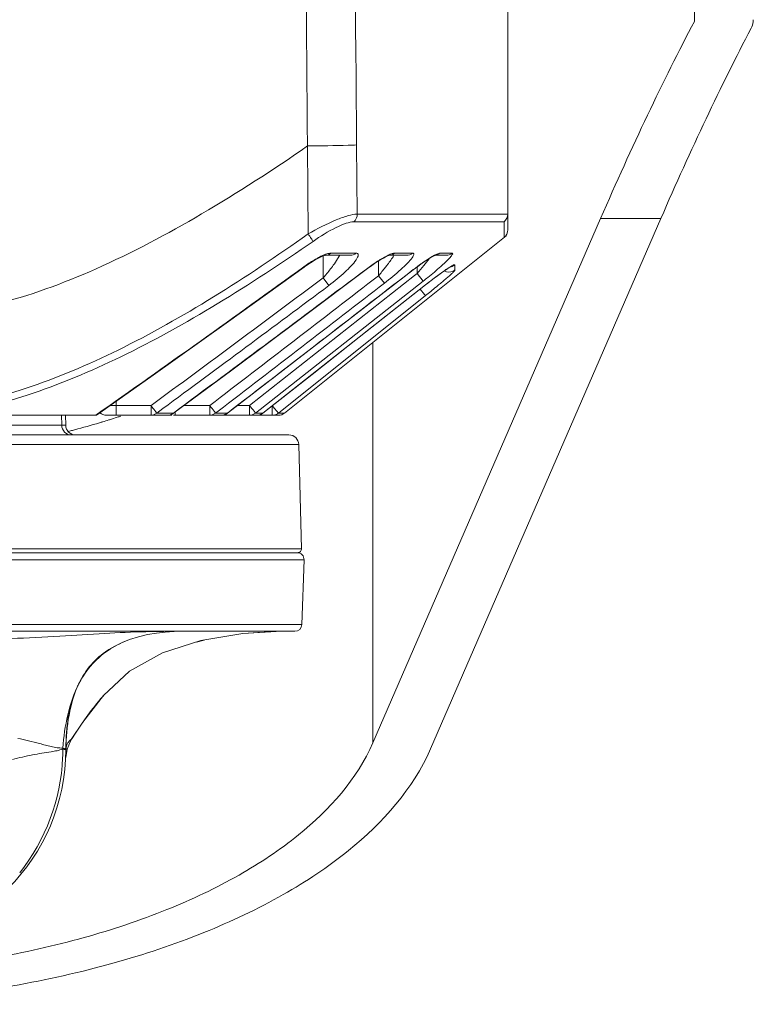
# Model space of a CAD drawing. Header units: millimetres. Extents: x 29035 to 30443, y 1864 to 2860.
# Tile 7 of 55: x 29473 to 29510, y 2124 to 2174. Entities that reach past the tile are written whole.
import ezdxf

# ---------------------------------------------------------------- set-up
doc = ezdxf.new("R2010")
doc.units = ezdxf.units.MM
doc.layers.add('\\M+5CFB8\\M+5CAB5\\M+5CFDF', color=7, linetype='Continuous', lineweight=13)

msp = doc.modelspace()

# ---------------------------------------------------------------- linework, layer by layer
at = {"layer": '\\M+5CFB8\\M+5CAB5\\M+5CFDF'}
for p, q in [((29507.344, 2173.549), (29507.344, 2244)), ((29497.839, 2219.825), (29497.839, 2163.741)), ((29497.844, 2209.215), (29497.844, 2162.941)), ((29487.644, 2167.208), (29487.678, 2162.729)), ((29490.149, 2167.26), (29490.18, 2163.741)), ((29490.18, 2163.741), (29497.844, 2163.741)), ((29502.567, 2163.511), (29490.977, 2136.827)), ((29493.909, 2136.509), (29505.637, 2163.511)), ((29505.637, 2163.511), (29502.567, 2163.511)), ((29497.653, 2163.351), (29490.01, 2163.351)), ((29497.653, 2163.351), (29497.655, 2162.854)), ((29486.481, 2153.61), (29497.768, 2162.64)), ((29497.655, 2162.854), (29497.656, 2162.639)), ((29497.656, 2162.639), (29497.657, 2162.551)), ((29488.442, 2160.492), (29488.438, 2161.606)), ((29489.824, 2161.641), (29488.542, 2161.641)), ((29490.113, 2161.751), (29488.826, 2161.751)), ((29489.177, 2161.458), (29489.284, 2161.642)), ((29492.696, 2161.641), (29491.776, 2161.641)), ((29492.995, 2161.751), (29492.072, 2161.751)), ((29494.109, 2161.641), (29493.911, 2161.527)), ((29494.125, 2161.633), (29494.143, 2161.641)), ((29494.704, 2161.641), (29494.143, 2161.641)), ((29495.01, 2161.751), (29494.388, 2161.751)), ((29487.469, 2161.04), (29487.458, 2161.055)), ((29491.262, 2160.604), (29491.26, 2161.354)), ((29493.234, 2160.828), (29493.234, 2161.058)), ((29494.431, 2161.072), (29494.705, 2161.326)), ((29495.154, 2161.073), (29495.154, 2161.156)), ((29495.155, 2160.897), (29495.154, 2161.073)), ((29484.699, 2153.997), (29493.099, 2160.609)), ((29488.442, 2160.492), (29488.733, 2160.105)), ((29490.653, 2160.934), (29490.647, 2160.943)), ((29491.262, 2160.604), (29491.563, 2160.218)), ((29492.926, 2160.827), (29492.923, 2160.832)), ((29493.099, 2160.609), (29493.234, 2160.716)), ((29493.234, 2160.716), (29493.234, 2160.828)), ((29493.234, 2160.716), (29493.542, 2160.33)), ((29485.006, 2153.61), (29493.542, 2160.33)), ((29493.653, 2160.139), (29485.377, 2153.61)), ((29493.654, 2160.137), (29493.653, 2160.139)), ((29486.162, 2153.61), (29493.656, 2159.59)), ((29493.386, 2159.919), (29493.607, 2159.646)), ((29493.607, 2159.646), (29493.656, 2159.59)), ((29490.977, 2157.207), (29490.977, 2136.827)), ((29477.598, 2153.996), (29477.908, 2153.997)), ((29477.907, 2154.211), (29477.908, 2153.997)), ((29477.908, 2153.997), (29477.908, 2153.501)), ((29477.908, 2153.997), (29479.681, 2153.997)), ((29479.681, 2153.997), (29479.681, 2153.501)), ((29481.36, 2153.997), (29482.668, 2153.997)), ((29482.668, 2153.997), (29482.668, 2153.501)), ((29484.078, 2153.997), (29484.699, 2153.997)), ((29484.699, 2153.997), (29484.699, 2153.501)), ((29485.851, 2153.992), (29485.851, 2153.501)), ((29446.344, 2153.501), (29476.9, 2153.501)), ((29475.124, 2153.501), (29475.136, 2152.99)), ((29475.333, 2152.99), (29475.322, 2153.501)), ((29477.408, 2153.501), (29480.74, 2153.501)), ((29479.967, 2153.61), (29479.908, 2153.689)), ((29479.968, 2153.61), (29480.278, 2153.838)), ((29480.817, 2153.61), (29479.968, 2153.61)), ((29480.824, 2153.599), (29480.816, 2153.61)), ((29480.824, 2153.501), (29486.169, 2153.501)), ((29480.913, 2153.665), (29480.913, 2153.501)), ((29482.966, 2153.61), (29482.908, 2153.685)), ((29482.966, 2153.61), (29483.101, 2153.714)), ((29483.565, 2153.61), (29482.966, 2153.61)), ((29483.569, 2153.604), (29483.565, 2153.61)), ((29485.377, 2153.61), (29485.006, 2153.61)), ((29485.379, 2153.608), (29485.377, 2153.61)), ((29486.113, 2153.667), (29486.095, 2153.689)), ((29486.162, 2153.61), (29486.481, 2153.61)), ((29468.464, 2152.99), (29475.136, 2152.99)), ((29475.136, 2152.99), (29475.333, 2152.99)), ((29477.523, 2153.26), (29477.562, 2153.272)), ((29330.989, 2152.501), (29486.7, 2152.501)), ((29475.43, 2152.665), (29475.474, 2152.676)), ((29444.597, 2152.014), (29487.2, 2152.014)), ((29487.2, 2152.014), (29487.339, 2146.706)), ((29330.55, 2146.501), (29487.14, 2146.501)), ((29373.767, 2146.501), (29485.664, 2146.501)), ((29487.339, 2146.706), (29444.63, 2146.706)), ((29487.472, 2146.139), (29444.837, 2146.139)), ((29487.472, 2146.139), (29487.356, 2142.839)), ((29440.968, 2142.501), (29487.006, 2142.501)), ((29444.81, 2142.839), (29487.356, 2142.839)), ((29479.952, 2142.412), (29480.407, 2142.464)), ((29480.407, 2142.464), (29480.858, 2142.493)), ((29480.858, 2142.493), (29481.26, 2142.501)), ((29485.119, 2142.435), (29484.624, 2142.409)), ((29485.757, 2142.47), (29485.119, 2142.435)), ((29486.344, 2142.501), (29485.757, 2142.47)), ((29482.38, 2142.056), (29481.987, 2141.955)), ((29477.526, 2141.569), (29477.476, 2141.537)), ((29477.526, 2141.569), (29477.655, 2141.649)), ((29476.289, 2137.992), (29476.063, 2137.669)), ((29476.063, 2137.669), (29475.826, 2137.319)), ((29475.572, 2136.911), (29475.621, 2136.998)), ((29475.64, 2137.027), (29475.602, 2136.965)), ((29475.826, 2137.319), (29475.64, 2137.027)), ((29475.187, 2136.493), (29475.191, 2136.551)), ((29475.306, 2136.536), (29475.19, 2136.549)), ((29475.335, 2136.068), (29475.407, 2136.502)), ((29475.407, 2136.502), (29475.572, 2136.911))]:
    msp.add_line(p, q, dxfattribs=at)
for points in [[(29487.292, 2158.413), (29490.699, 2160.969), (29490.919, 2161.127), (29491.131, 2161.272), (29491.329, 2161.398), (29491.508, 2161.502), (29491.659, 2161.581), (29491.768, 2161.629), (29491.786, 2161.635)], [(29487.469, 2161.04), (29487.556, 2161.102), (29487.802, 2161.267), (29488.035, 2161.41), (29488.245, 2161.522), (29488.416, 2161.599), (29488.526, 2161.636), (29488.538, 2161.639)], [(29489.736, 2158.358), (29493.026, 2160.904), (29493.262, 2161.079), (29493.484, 2161.238), (29493.688, 2161.376), (29493.869, 2161.491)], [(29493.869, 2161.491), (29494.019, 2161.579), (29494.125, 2161.633)], [(29476.9, 2153.501), (29479.665, 2155.451), (29483.617, 2158.267), (29487.469, 2161.04)], [(29494.541, 2160.802), (29494.665, 2160.887), (29494.775, 2160.961), (29494.867, 2161.02), (29494.938, 2161.061), (29494.959, 2161.073)], [(29493.654, 2160.137), (29493.775, 2160.232), (29493.942, 2160.36), (29494.103, 2160.483), (29494.258, 2160.598), (29494.405, 2160.705), (29494.541, 2160.802)], [(29485.379, 2153.608), (29487.876, 2155.576), (29490.861, 2157.931), (29493.654, 2160.137)], [(29480.824, 2153.599), (29483.785, 2155.795), (29487.292, 2158.413)], [(29483.569, 2153.604), (29486.388, 2155.774), (29489.736, 2158.358)], [(29475.621, 2136.998), (29476.201, 2137.879), (29477.261, 2139.23), (29478.587, 2140.466), (29480.265, 2141.401), (29482.214, 2142.027), (29484.359, 2142.395), (29486.344, 2142.501)], [(29477.655, 2141.649), (29477.862, 2141.765), (29478.176, 2141.918), (29478.581, 2142.08), (29479.035, 2142.224), (29479.496, 2142.333), (29479.952, 2142.412)]]:
    msp.add_lwpolyline(points, dxfattribs=at)
for centre, radius, start, end in [((29497.344, 2162.941), 0.5, 308.6601, 0), ((28951.18, 2902.215), 914.83, 305.073128, 305.888218), ((29482.865, 2167.858), 11.097, 319.177, 321.9629), ((29480.171, 2171.765), 17.109, 319.7762, 321.5612), ((29483.02, 2169.518), 13.481, 321.5141, 323.3447), ((28661.472, 3266.792), 1381.224, 306.326055, 306.778449), ((28579.228, 3372.514), 1516.109, 306.48928, 306.952724), ((27868.487, 4262.535), 2655.469, 307.435674, 307.669577), ((27689.247, 4488.557), 2944.75, 307.540917, 307.770907), ((28661.124, 3267.834), 1382.751, 306.328163, 306.764254), ((27878.417, 4250.221), 2640.143, 307.430747, 307.662368), ((29467.668, 2192.215), 41.711, 309.0095, 309.5154), ((29464.564, 2196.04), 46.637, 308.5941, 309.0145), ((29477.408, 2154.001), 0.5, 228.9822, 270), ((29465.316, 2192.47), 41.067, 287.9316, 288.1943), ((29485.85, 2153.999), 0.498, 302.7133, 308.7668), ((29486.169, 2154.001), 0.5, 270, 308.6598), ((29475.833, 2153.001), 0.5, 181.3001, 270.0045), ((29464.362, 2195.595), 44.334, 284.9383, 286.6341), ((29464.752, 2194.271), 42.954, 286.6419, 286.8691), ((29464.889, 2193.819), 42.481, 286.8687, 287.3017), ((29465.13, 2193.049), 41.674, 287.3572, 287.9308), ((29463.886, 2197.363), 46.165, 284.5384, 284.6629), ((29463.967, 2197.052), 45.843, 284.6628, 284.9459), ((29486.7, 2152.001), 0.5, 1.5, 90), ((29487.122, 2146.151), 0.35, 358, 90), ((29487.139, 2146.701), 0.2, 270, 1.5), ((29481.262, 2130.844), 11.657, 89.9998, 90.1868), ((29487.006, 2142.851), 0.35, 270, 358), ((29480.222, 2137.761), 4.702, 146.4968, 153.4818), ((29465.344, 2136.501), 10, 270, 359.9019), ((29465.058, 2136.502), 10.129, 357.5114, 359.9521), ((29477.347, 2136.479), 2.003, 178.8952, 179.8627), ((29477.538, 2136.314), 2.194, 174.9975, 178.0054), ((29477.582, 2136.31), 2.239, 172.0813, 174.9943), ((29465.099, 2136.492), 10.088, 321.4813, 357.557)]:
    msp.add_arc(centre, radius, start, end, dxfattribs=at)
for centre, start_param in [((29502.567, 1974.251), 0.443663), ((29505.637, 1974.251), 0.447555)]:
    msp.add_ellipse(centre, major_axis=(24.584, 218.491), ratio=0.185806, start_param=start_param, end_param=0.544502, dxfattribs=at)
for points in [[(29489.451, 2243.501), (29489.691, 2218.087), (29489.923, 2192.674), (29490.149, 2167.26)], [(29487.103, 2236.835), (29487.288, 2213.626), (29487.468, 2190.417), (29487.644, 2167.208)], [(29497.844, 2163.741), (29497.844, 2163.596), (29497.768, 2163.44), (29497.653, 2163.351)], [(29497.839, 2163.741), (29497.839, 2163.597), (29497.765, 2163.441), (29497.653, 2163.351)], [(29488.542, 2161.641), (29488.643, 2161.641), (29488.75, 2161.684), (29488.826, 2161.751)], [(29489.824, 2161.641), (29489.927, 2161.641), (29490.036, 2161.683), (29490.113, 2161.751)], [(29491.776, 2161.641), (29491.882, 2161.641), (29491.992, 2161.683), (29492.072, 2161.751)], [(29492.696, 2161.641), (29492.802, 2161.641), (29492.914, 2161.683), (29492.995, 2161.751)], [(29494.141, 2161.645), (29494.23, 2161.656), (29494.318, 2161.694), (29494.388, 2161.751)], [(29494.704, 2161.641), (29494.812, 2161.641), (29494.926, 2161.682), (29495.01, 2161.751)], [(29487.982, 2161.402), (29487.802, 2161.294), (29487.628, 2161.177), (29487.458, 2161.055)], [(29488.957, 2161.132), (29489.034, 2161.239), (29489.107, 2161.347), (29489.177, 2161.458)], [(29494.961, 2161.063), (29495.03, 2161.08), (29495.098, 2161.112), (29495.154, 2161.156)], [(29494.61, 2160.847), (29494.742, 2160.777), (29494.922, 2160.773), (29495.057, 2160.836)], [(29495.057, 2160.836), (29495.092, 2160.852), (29495.125, 2160.873), (29495.155, 2160.897)], [(29479.681, 2153.501), (29479.783, 2153.501), (29479.89, 2153.543), (29479.967, 2153.61)], [(29480.816, 2153.61), (29480.738, 2153.543), (29480.63, 2153.501), (29480.527, 2153.501)], [(29480.824, 2153.599), (29480.74, 2153.537), (29480.631, 2153.501), (29480.527, 2153.501)], [(29482.668, 2153.501), (29482.774, 2153.501), (29482.885, 2153.542), (29482.966, 2153.61)], [(29483.565, 2153.61), (29483.483, 2153.542), (29483.371, 2153.501), (29483.264, 2153.501)], [(29483.569, 2153.604), (29483.484, 2153.539), (29483.371, 2153.501), (29483.264, 2153.501)], [(29484.699, 2153.501), (29484.808, 2153.501), (29484.922, 2153.542), (29485.006, 2153.61)], [(29485.377, 2153.61), (29485.293, 2153.542), (29485.178, 2153.501), (29485.069, 2153.501)], [(29485.379, 2153.608), (29485.293, 2153.541), (29485.178, 2153.501), (29485.069, 2153.501)], [(29485.851, 2153.501), (29485.944, 2153.501), (29486.041, 2153.529), (29486.119, 2153.58)], [(29478.586, 2142.082), (29478.249, 2141.957), (29477.922, 2141.798), (29477.617, 2141.606)]]:
    msp.add_open_spline(points, degree=3, dxfattribs=at)
for points, knots in [([(29510.344, 2173.637), (29510.344, 2173.601), (29510.335, 2173.449), (29510.284, 2173.301), (29510.231, 2173.199)], [0, 0, 0, 0, 0.24181, 1, 1, 1, 1]), ([(29487.644, 2167.208), (29485.892, 2165.988), (29482.392, 2163.727), (29477.101, 2160.91), (29472.005, 2159.034), (29468.627, 2158.518), (29467.067, 2158.5)], [0, 0, 0, 0, 0.283029, 0.551917, 0.793138, 1, 1, 1, 1]), ([(29490.149, 2167.26), (29490.005, 2167.254), (29489.17, 2167.226), (29488.335, 2167.215), (29487.644, 2167.208)], [0, 0, 0, 0, 0.172141, 1, 1, 1, 1]), ([(29490.18, 2163.741), (29490.025, 2163.74), (29489.657, 2163.657), (29488.808, 2163.346), (29488.139, 2162.996), (29487.678, 2162.729)], [0, 0, 0, 0, 0.171408, 0.411098, 1, 1, 1, 1]), ([(29490.18, 2163.741), (29490.18, 2163.704), (29490.166, 2163.56), (29490.091, 2163.422), (29490.01, 2163.351)], [0, 0, 0, 0, 0.257904, 1, 1, 1, 1]), ([(29487.928, 2162.351), (29488.303, 2162.611), (29488.853, 2162.955), (29489.562, 2163.266), (29489.877, 2163.351), (29490.01, 2163.351)], [0, 0, 0, 0, 0.587563, 0.828686, 1, 1, 1, 1]), ([(29468.902, 2153.863), (29470.388, 2154.042), (29473.521, 2154.803), (29478.18, 2156.794), (29482.959, 2159.505), (29486.103, 2161.614), (29487.678, 2162.729)], [0, 0, 0, 0, 0.214285, 0.458153, 0.723684, 1, 1, 1, 1]), ([(29487.678, 2162.729), (29487.732, 2162.651), (29487.815, 2162.525), (29487.898, 2162.398), (29487.923, 2162.347)], [0, 0, 0, 0, 0.625459, 1, 1, 1, 1]), ([(29468.95, 2153.501), (29470.45, 2153.691), (29473.609, 2154.466), (29478.314, 2156.456), (29483.148, 2159.149), (29486.333, 2161.243), (29487.928, 2162.351)], [0, 0, 0, 0, 0.214873, 0.458776, 0.72401, 1, 1, 1, 1]), ([(29488.376, 2161.613), (29488.344, 2161.598), (29488.21, 2161.533), (29488.08, 2161.46), (29487.982, 2161.402)], [0, 0, 0, 0, 0.235148, 1, 1, 1, 1]), ([(29488.826, 2161.751), (29488.76, 2161.751), (29488.604, 2161.712), (29488.459, 2161.652), (29488.376, 2161.613)], [0, 0, 0, 0, 0.417405, 1, 1, 1, 1]), ([(29490.122, 2161.42), (29490.15, 2161.463), (29490.194, 2161.538), (29490.238, 2161.644), (29490.207, 2161.743), (29490.143, 2161.751), (29490.113, 2161.751)], [0, 0, 0, 0, 0.361895, 0.618083, 0.790297, 1, 1, 1, 1]), ([(29491.697, 2161.621), (29491.673, 2161.609), (29491.572, 2161.557), (29491.472, 2161.5), (29491.397, 2161.454)], [0, 0, 0, 0, 0.233041, 1, 1, 1, 1]), ([(29491.563, 2160.218), (29491.851, 2160.44), (29492.252, 2160.772), (29492.714, 2161.216), (29492.9, 2161.423), (29492.971, 2161.521)], [0, 0, 0, 0, 0.567246, 0.810828, 1, 1, 1, 1]), ([(29491.605, 2161.02), (29491.646, 2161.072), (29491.798, 2161.271), (29491.943, 2161.474), (29492.041, 2161.63)], [0, 0, 0, 0, 0.263484, 1, 1, 1, 1]), ([(29492.072, 2161.751), (29492.019, 2161.751), (29491.889, 2161.711), (29491.769, 2161.657), (29491.697, 2161.621)], [0, 0, 0, 0, 0.398556, 1, 1, 1, 1]), ([(29492.971, 2161.521), (29492.993, 2161.551), (29493.026, 2161.605), (29493.062, 2161.676), (29493.054, 2161.744), (29493.013, 2161.751), (29492.995, 2161.751)], [0, 0, 0, 0, 0.386246, 0.652809, 0.816193, 1, 1, 1, 1]), ([(29493.911, 2161.527), (29493.878, 2161.507), (29493.737, 2161.418), (29493.599, 2161.325), (29493.494, 2161.252)], [0, 0, 0, 0, 0.233544, 1, 1, 1, 1]), ([(29494.388, 2161.751), (29494.35, 2161.751), (29494.253, 2161.714), (29494.164, 2161.671), (29494.109, 2161.641)], [0, 0, 0, 0, 0.376277, 1, 1, 1, 1]), ([(29494.705, 2161.326), (29494.729, 2161.349), (29494.812, 2161.431), (29494.894, 2161.515), (29494.947, 2161.579)], [0, 0, 0, 0, 0.286126, 1, 1, 1, 1]), ([(29494.947, 2161.579), (29494.967, 2161.602), (29494.999, 2161.644), (29495.031, 2161.693), (29495.046, 2161.742), (29495.02, 2161.751), (29495.01, 2161.751)], [0, 0, 0, 0, 0.420913, 0.709695, 0.867586, 1, 1, 1, 1]), ([(29488.442, 2160.492), (29488.489, 2160.544), (29488.668, 2160.751), (29488.838, 2160.967), (29488.957, 2161.132)], [0, 0, 0, 0, 0.254945, 1, 1, 1, 1]), ([(29488.733, 2160.105), (29489.02, 2160.32), (29489.508, 2160.73), (29489.965, 2161.186), (29490.122, 2161.42)], [0, 0, 0, 0, 0.559853, 1, 1, 1, 1]), ([(29491.397, 2161.454), (29491.335, 2161.417), (29491.078, 2161.256), (29490.831, 2161.081), (29490.647, 2160.943)], [0, 0, 0, 0, 0.23824, 1, 1, 1, 1]), ([(29493.494, 2161.252), (29493.447, 2161.219), (29493.254, 2161.083), (29493.064, 2160.941), (29492.923, 2160.832)], [0, 0, 0, 0, 0.244031, 1, 1, 1, 1]), ([(29493.542, 2160.33), (29493.621, 2160.392), (29493.922, 2160.633), (29494.218, 2160.882), (29494.431, 2161.072)], [0, 0, 0, 0, 0.260258, 1, 1, 1, 1]), ([(29495.154, 2161.156), (29495.154, 2161.17), (29495.099, 2161.159), (29495.058, 2161.136), (29494.949, 2161.08), (29494.794, 2160.979), (29494.658, 2160.887), (29494.583, 2160.835)], [0, 0, 0, 0, 0.063107, 0.146414, 0.264155, 0.587315, 1, 1, 1, 1]), ([(29494.583, 2160.835), (29494.51, 2160.784), (29494.195, 2160.558), (29493.887, 2160.323), (29493.653, 2160.139)], [0, 0, 0, 0, 0.231344, 1, 1, 1, 1]), ([(29494.208, 2160.037), (29494.259, 2160.08), (29494.451, 2160.239), (29494.641, 2160.4), (29494.778, 2160.52)], [0, 0, 0, 0, 0.269168, 1, 1, 1, 1]), ([(29494.778, 2160.52), (29494.829, 2160.565), (29494.92, 2160.647), (29495.042, 2160.757), (29495.11, 2160.836), (29495.155, 2160.879), (29495.155, 2160.897)], [0, 0, 0, 0, 0.383027, 0.690985, 0.902767, 1, 1, 1, 1]), ([(29479.908, 2153.689), (29479.874, 2153.735), (29479.801, 2153.839), (29479.718, 2153.937), (29479.681, 2153.997)], [0, 0, 0, 0, 0.447223, 1, 1, 1, 1]), ([(29482.908, 2153.685), (29482.872, 2153.73), (29482.794, 2153.836), (29482.707, 2153.935), (29482.668, 2153.997)], [0, 0, 0, 0, 0.442543, 1, 1, 1, 1]), ([(29484.943, 2153.688), (29484.907, 2153.733), (29484.827, 2153.838), (29484.739, 2153.935), (29484.699, 2153.997)], [0, 0, 0, 0, 0.442801, 1, 1, 1, 1]), ([(29486.095, 2153.689), (29486.059, 2153.734), (29485.978, 2153.835), (29485.89, 2153.932), (29485.851, 2153.992)], [0, 0, 0, 0, 0.443218, 1, 1, 1, 1]), ([(29485.006, 2153.61), (29485.003, 2153.621), (29484.976, 2153.645), (29484.957, 2153.671), (29484.943, 2153.688)], [0, 0, 0, 0, 0.336446, 1, 1, 1, 1]), ([(29486.162, 2153.61), (29486.163, 2153.618), (29486.138, 2153.636), (29486.125, 2153.654), (29486.113, 2153.667)], [0, 0, 0, 0, 0.302453, 1, 1, 1, 1]), ([(29475.596, 2152.501), (29475.479, 2152.501), (29475.23, 2152.614), (29475.138, 2152.865), (29475.136, 2152.99)], [0, 0, 0, 0, 0.485591, 1, 1, 1, 1]), ([(29472.568, 2142.131), (29473.392, 2142.166), (29474.977, 2142.247), (29477.256, 2142.401), (29479.327, 2142.491), (29480.638, 2142.501), (29481.252, 2142.501)], [0, 0, 0, 0, 0.284633, 0.547603, 0.788178, 1, 1, 1, 1]), ([(29477.617, 2141.606), (29477.278, 2141.393), (29476.648, 2140.879), (29476.193, 2140.206), (29476.009, 2139.85)], [0, 0, 0, 0, 0.50022, 1, 1, 1, 1]), ([(29477.476, 2141.537), (29477.163, 2141.328), (29476.584, 2140.83), (29476.171, 2140.188), (29476.009, 2139.849)], [0, 0, 0, 0, 0.500744, 1, 1, 1, 1]), ([(29477.289, 2141.409), (29477.118, 2141.279), (29476.754, 2140.959), (29476.45, 2140.58), (29476.301, 2140.356)], [0, 0, 0, 0, 0.444444, 1, 1, 1, 1]), ([(29475.19, 2136.551), (29475.231, 2137.119), (29475.386, 2138.25), (29475.749, 2139.344), (29476.009, 2139.849)], [0, 0, 0, 0, 0.500283, 1, 1, 1, 1]), ([(29476.015, 2139.86), (29475.98, 2139.791), (29475.833, 2139.478), (29475.626, 2138.897), (29475.454, 2138.109), (29475.362, 2137.306), (29475.344, 2136.769), (29475.344, 2136.501)], [0, 0, 0, 0, 0.067168, 0.300376, 0.533584, 0.766792, 1, 1, 1, 1]), ([(29475.345, 2136.521), (29475.356, 2137.09), (29475.446, 2138.227), (29475.762, 2139.337), (29476.009, 2139.85)], [0, 0, 0, 0, 0.500252, 1, 1, 1, 1]), ([(29477.254, 2139.223), (29477.168, 2139.125), (29476.828, 2138.727), (29476.516, 2138.31), (29476.289, 2137.992)], [0, 0, 0, 0, 0.249289, 1, 1, 1, 1]), ([(29475.19, 2136.551), (29475.141, 2136.559), (29475.041, 2136.559), (29474.841, 2136.572), (29474.593, 2136.625), (29474.3, 2136.703), (29473.917, 2136.81), (29473.452, 2136.936), (29473.079, 2137.013), (29472.895, 2137.039)], [0, 0, 0, 0, 0.063366, 0.127022, 0.255981, 0.385697, 0.514092, 0.762681, 1, 1, 1, 1]), ([(29475.621, 2136.998), (29475.619, 2136.998), (29475.612, 2136.989), (29475.594, 2136.98), (29475.565, 2136.955), (29475.499, 2136.898), (29475.395, 2136.763), (29475.348, 2136.613), (29475.345, 2136.521)], [0, 0, 0, 0, 0.012114, 0.04911, 0.113122, 0.207956, 0.512777, 1, 1, 1, 1]), ([(29461.66, 2125.011), (29465, 2125.011), (29469.94, 2125.413), (29476.199, 2126.809), (29480.402, 2128.206), (29484.087, 2129.943), (29487.911, 2132.461), (29490.176, 2134.982), (29490.977, 2136.827)], [0, 0, 0, 0, 0.303891, 0.447922, 0.582774, 0.706246, 0.816974, 1, 1, 1, 1]), ([(29493.909, 2136.509), (29493.027, 2134.479), (29490.536, 2131.706), (29486.33, 2128.936), (29482.276, 2127.026), (29477.653, 2125.489), (29470.768, 2123.954), (29465.334, 2123.511), (29461.66, 2123.511)], [0, 0, 0, 0, 0.183026, 0.293754, 0.417226, 0.552078, 0.696109, 1, 1, 1, 1]), ([(29475.187, 2136.493), (29475.088, 2136.475), (29474.894, 2136.414), (29474.374, 2136.338), (29473.615, 2136.211), (29472.963, 2136.06), (29472.626, 2135.981)], [0, 0, 0, 0, 0.115724, 0.233078, 0.602005, 1, 1, 1, 1]), ([(29475.344, 2136.484), (29475.344, 2136.487), (29475.324, 2136.486), (29475.301, 2136.491), (29475.248, 2136.491), (29475.21, 2136.493), (29475.187, 2136.494)], [0, 0, 0, 0, 0.065449, 0.254621, 0.567029, 1, 1, 1, 1]), ([(29475.345, 2136.518), (29475.345, 2136.52), (29475.337, 2136.534), (29475.319, 2136.534), (29475.306, 2136.536)], [0, 0, 0, 0, 0.136765, 1, 1, 1, 1])]:
    msp.add_open_spline(points, degree=3, knots=knots, dxfattribs=at)

doc.saveas('drawing.dxf')
